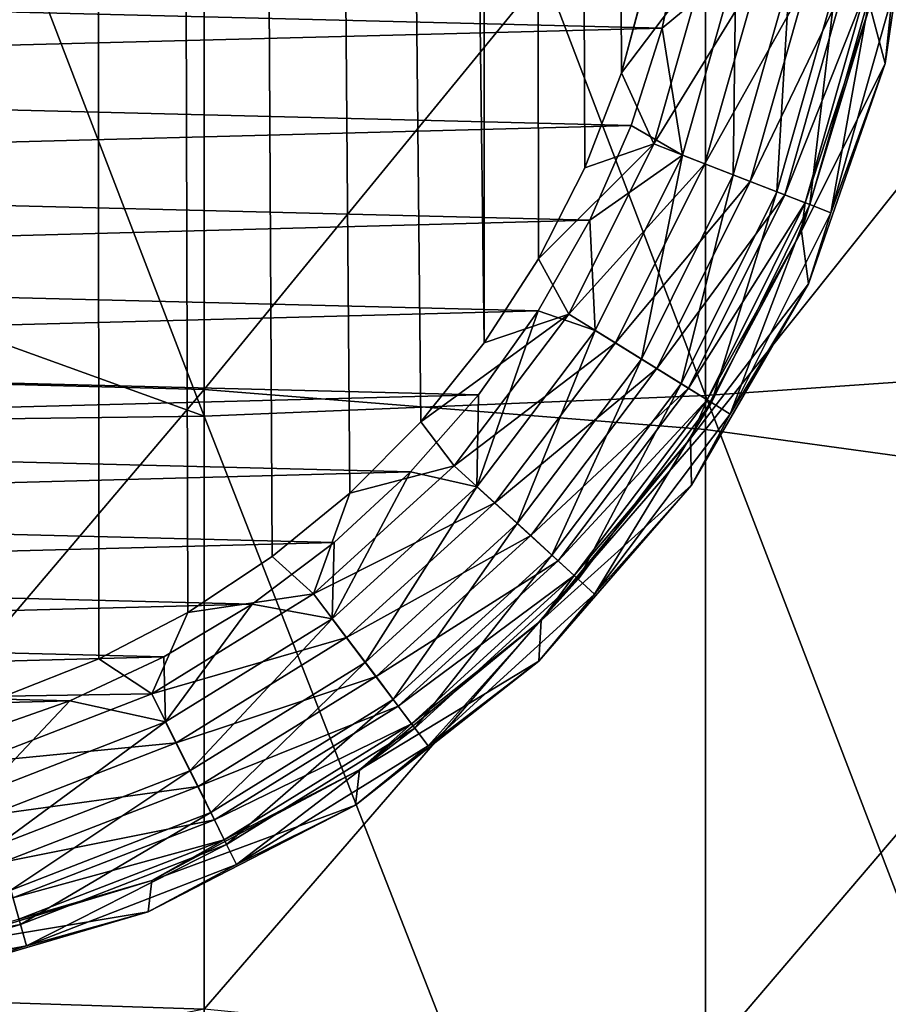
# Model space of a CAD drawing. Header units: metres. Extents: x -24 to 24, y -127 to 24.
# Tile 10 of 49: x 1.09 to 3.99, y -90.11 to -86.83. Entities that reach past the tile are written whole.
import ezdxf

# ---------------------------------------------------------------- set-up
doc = ezdxf.new("R2010")
doc.units = ezdxf.units.M
doc.layers.add('solid_12421051_071', color=7, linetype='CONTINUOUS')

msp = doc.modelspace()

# ---------------------------------------------------------------- linework, layer by layer
at = {"layer": 'solid_12421051_071'}
for points in [[(1.041759, -89.085258, 173.499329), (1.347994, 19.984081, 173.498871), (0.014696, 19.985081, 173.498886)], [(1.041759, -89.085258, 173.499329), (1.355887, -88.961349, 173.498856), (1.347994, 19.984081, 173.498871)], [(2.642396, -87.906708, 173.495636), (2.667983, 19.851295, 173.495544), (1.347994, 19.984081, 173.498871)], [(2.430552, -88.169456, 173.496307), (2.642396, -87.906708, 173.495636), (1.347994, 19.984081, 173.498871)], [(2.19414, -88.408218, 173.496994), (2.430552, -88.169456, 173.496307), (1.347994, 19.984081, 173.498871)], [(1.935433, -88.619995, 173.497665), (2.19414, -88.408218, 173.496994), (1.347994, 19.984081, 173.498871)], [(1.653446, -88.806198, 173.498291), (1.935433, -88.619995, 173.497665), (1.347994, 19.984081, 173.498871)], [(1.355887, -88.961349, 173.498856), (1.653446, -88.806198, 173.498291), (1.347994, 19.984081, 173.498871)], [(2.642396, -87.906708, 173.495636), (2.824232, -87.625397, 173.49501), (2.667983, 19.851295, 173.495544)], [(3.100418, -87.005249, 173.493988), (3.187236, -86.680634, 173.493652), (2.667983, 19.851295, 173.495544)], [(2.97817, -87.322433, 173.494461), (3.100418, -87.005249, 173.493988), (2.667983, 19.851295, 173.495544)], [(2.824232, -87.625397, 173.49501), (2.97817, -87.322433, 173.494461), (2.667983, 19.851295, 173.495544)], [(4.98498, -87.970688, 126.788467), (4.98498, -83.602608, 127.408554), (3.380791, -83.658752, 128.004242)], [(3.380791, -88.082542, 127.376251), (3.380791, -83.658752, 128.004242), (1.707778, -83.692909, 128.366577)], [(4.98498, -87.970688, 126.788467), (3.380791, -83.658752, 128.004242), (3.380791, -88.082542, 127.376251)], [(1.707778, -88.150581, 127.73378), (1.707778, -83.692909, 128.366577), (0, -83.704369, 128.48819)], [(0, -87.53511, 127.970772), (1.707778, -88.150581, 127.73378), (0, -83.704369, 128.48819)], [(3.380791, -88.082542, 127.376251), (1.707778, -83.692909, 128.366577), (1.707778, -88.150581, 127.73378)], [(0, -85.881554, 103.751183), (1.707778, -85.915558, 103.868492), (0, -87.800827, 103.105927)], [(1.707778, -85.915558, 103.868492), (1.707778, -88.062187, 103.135231), (0, -88.017311, 103.021629)], [(1.707778, -85.915558, 103.868492), (0, -88.017311, 103.021629), (0, -87.800827, 103.105927)], [(1.707778, -85.915558, 103.868492), (3.380791, -86.016876, 104.218048), (1.707778, -88.062187, 103.135231)], [(3.380791, -86.016876, 104.218048), (3.380791, -88.195892, 103.473717), (1.707778, -88.062187, 103.135231)], [(3.380791, -86.016876, 104.218048), (4.98498, -86.183449, 104.792725), (3.380791, -88.195892, 103.473717)], [(4.98498, -86.183449, 104.792725), (4.98498, -88.41571, 104.030205), (3.380791, -88.195892, 103.473717)], [(3.929559, -86.781631, 172.750381), (3.980668, -86.974098, 162.256546), (4.093024, -86.204315, 162.256546)], [(4.004813, -86.748627, 162.06192), (4.093024, -86.204315, 162.256546), (3.980668, -86.974098, 162.256546)], [(3.306764, -86.51767, 161.5), (3.236441, -86.855606, 161.5), (-3.275068, -86.693214, 161.5)], [(3.482985, -86.651085, 161.525833), (3.236441, -86.855606, 161.5), (3.306764, -86.51767, 161.5)], [(3.382377, -86.631721, 173.470581), (3.187236, -86.680634, 173.493652), (3.100418, -87.005249, 173.493988)], [(3.382377, -86.631721, 173.470581), (3.100418, -87.005249, 173.493988), (3.208541, -87.242203, 173.471298)], [(3.382377, -86.631721, 173.470581), (3.208541, -87.242203, 173.471298), (3.562076, -86.665367, 173.397568)], [(3.208541, -87.242203, 173.471298), (3.379004, -87.308365, 173.398361), (3.562076, -86.665367, 173.397568)], [(3.304044, -87.279991, 161.525833), (3.236441, -86.855606, 161.5), (3.482985, -86.651085, 161.525833)], [(3.304044, -87.279991, 161.525833), (3.482985, -86.651085, 161.525833), (3.473652, -87.345703, 161.601669)], [(3.562076, -86.665367, 173.397568), (3.379004, -87.308365, 173.398361), (3.722055, -86.695366, 173.274323)], [(3.482985, -86.651085, 161.525833), (3.661778, -86.684502, 161.601669), (3.473652, -87.345703, 161.601669)], [(3.236441, -86.855606, 161.5), (-3.187974, -87.023132, 161.5), (-3.275068, -86.693214, 161.5)], [(3.379004, -87.308365, 173.398361), (3.53076, -87.367355, 173.275177), (3.722055, -86.695366, 173.274323)], [(3.473652, -87.345703, 161.601669), (3.661778, -86.684502, 161.601669), (3.618986, -87.402, 161.722275)], [(3.722055, -86.695366, 173.274323), (3.53076, -87.367355, 173.275177), (3.843431, -86.718178, 173.111725)], [(3.661778, -86.684502, 161.601669), (3.814983, -86.713142, 161.722275), (3.618986, -87.402, 161.722275)], [(3.53076, -87.367355, 173.275177), (3.645897, -87.412209, 173.112625), (3.843431, -86.718178, 173.111725)], [(3.618986, -87.402, 161.722275), (3.814983, -86.713142, 161.722275), (3.730011, -87.445015, 161.879303)], [(3.843431, -86.718178, 173.111725), (3.645897, -87.412209, 173.112625), (3.915448, -86.731773, 172.928986)], [(3.645897, -87.412209, 173.112625), (3.714213, -87.43895, 172.929916), (3.915448, -86.731773, 172.928986)], [(3.915448, -86.731773, 172.928986), (3.714213, -87.43895, 172.929916), (3.929559, -86.781631, 172.750381)], [(3.814983, -86.713142, 161.722275), (3.932022, -86.735023, 161.879303), (3.730011, -87.445015, 161.879303)], [(3.730011, -87.445015, 161.879303), (3.932022, -86.735023, 161.879303), (3.799063, -87.471764, 162.06192)], [(3.932022, -86.735023, 161.879303), (4.004813, -86.748627, 162.06192), (3.799063, -87.471764, 162.06192)], [(3.799063, -87.471764, 162.06192), (4.004813, -86.748627, 162.06192), (3.980668, -86.974098, 162.256546)], [(3.929559, -86.781631, 172.750381), (3.70156, -87.533226, 172.75116), (3.980668, -86.974098, 162.256546)], [(3.714213, -87.43895, 172.929916), (3.70156, -87.533226, 172.75116), (3.929559, -86.781631, 172.750381)], [(3.236441, -86.855606, 161.5), (3.133017, -87.180756, 161.5), (-3.187974, -87.023132, 161.5)], [(3.304044, -87.279991, 161.525833), (3.133017, -87.180756, 161.5), (3.236441, -86.855606, 161.5)], [(3.70156, -87.533226, 172.75116), (3.724869, -87.708778, 162.256546), (3.980668, -86.974098, 162.256546)], [(3.799063, -87.471764, 162.06192), (3.980668, -86.974098, 162.256546), (3.724869, -87.708778, 162.256546)], [(3.133017, -87.180756, 161.5), (-3.065471, -87.345108, 161.5), (-3.187974, -87.023132, 161.5)], [(3.208541, -87.242203, 173.471298), (3.100418, -87.005249, 173.493988), (2.97817, -87.322433, 173.494461)], [(3.133017, -87.180756, 161.5), (2.994625, -87.496208, 161.5), (-3.065471, -87.345108, 161.5)], [(3.304044, -87.279991, 161.525833), (2.994625, -87.496208, 161.5), (3.133017, -87.180756, 161.5)], [(3.208541, -87.242203, 173.471298), (2.97817, -87.322433, 173.494461), (2.824232, -87.625397, 173.49501)], [(3.208541, -87.242203, 173.471298), (2.824232, -87.625397, 173.49501), (2.925432, -87.810097, 173.472382)], [(3.208541, -87.242203, 173.471298), (2.925432, -87.810097, 173.472382), (3.379004, -87.308365, 173.398361)], [(3.012588, -87.865318, 161.525833), (2.994625, -87.496208, 161.5), (3.304044, -87.279991, 161.525833)], [(3.012588, -87.865318, 161.525833), (3.304044, -87.279991, 161.525833), (3.167235, -87.961067, 161.601669)], [(3.304044, -87.279991, 161.525833), (3.473652, -87.345703, 161.601669), (3.167235, -87.961067, 161.601669)], [(2.925432, -87.810097, 173.472382), (3.080854, -87.906502, 173.399551), (3.379004, -87.308365, 173.398361)], [(3.379004, -87.308365, 173.398361), (3.080854, -87.906502, 173.399551), (3.53076, -87.367355, 173.275177)], [(2.994625, -87.496208, 161.5), (-2.909267, -87.655952, 161.5), (-3.065471, -87.345108, 161.5)], [(3.167235, -87.961067, 161.601669), (3.473652, -87.345703, 161.601669), (3.299748, -88.043121, 161.722275)], [(3.473652, -87.345703, 161.601669), (3.618986, -87.402, 161.722275), (3.299748, -88.043121, 161.722275)], [(3.080854, -87.906502, 173.399551), (3.219219, -87.992455, 173.276459), (3.53076, -87.367355, 173.275177)], [(3.53076, -87.367355, 173.275177), (3.219219, -87.992455, 173.276459), (3.645897, -87.412209, 173.112625)], [(3.219219, -87.992455, 173.276459), (3.324197, -88.057816, 173.113983), (3.645897, -87.412209, 173.112625)], [(3.299748, -88.043121, 161.722275), (3.618986, -87.402, 161.722275), (3.40098, -88.105797, 161.879303)], [(3.645897, -87.412209, 173.112625), (3.324197, -88.057816, 173.113983), (3.714213, -87.43895, 172.929916)], [(3.618986, -87.402, 161.722275), (3.730011, -87.445015, 161.879303), (3.40098, -88.105797, 161.879303)], [(3.324197, -88.057816, 173.113983), (3.386485, -88.096786, 172.93132), (3.714213, -87.43895, 172.929916)], [(3.714213, -87.43895, 172.929916), (3.386485, -88.096786, 172.93132), (3.70156, -87.533226, 172.75116)], [(3.40098, -88.105797, 161.879303), (3.730011, -87.445015, 161.879303), (3.463941, -88.144783, 162.06192)], [(3.730011, -87.445015, 161.879303), (3.799063, -87.471764, 162.06192), (3.463941, -88.144783, 162.06192)], [(3.463941, -88.144783, 162.06192), (3.799063, -87.471764, 162.06192), (3.724869, -87.708778, 162.256546)], [(2.994625, -87.496208, 161.5), (2.823132, -87.798866, 161.5), (-2.909267, -87.655952, 161.5)], [(3.012588, -87.865318, 161.525833), (2.823132, -87.798866, 161.5), (2.994625, -87.496208, 161.5)], [(0, -87.53511, 127.970772), (0, -88.173416, 127.853767), (1.707778, -88.150581, 127.73378)], [(3.70156, -87.533226, 172.75116), (3.331312, -88.225899, 172.752029), (3.724869, -87.708778, 162.256546)], [(3.386485, -88.096786, 172.93132), (3.331312, -88.225899, 172.752029), (3.70156, -87.533226, 172.75116)], [(2.823132, -87.798866, 161.5), (-2.724487, -87.946053, 161.5), (-2.909267, -87.655952, 161.5)], [(2.925432, -87.810097, 173.472382), (2.824232, -87.625397, 173.49501), (2.642396, -87.906708, 173.495636)], [(3.331312, -88.225899, 172.752029), (3.334845, -88.381889, 162.256546), (3.724869, -87.708778, 162.256546)], [(3.463941, -88.144783, 162.06192), (3.724869, -87.708778, 162.256546), (3.334845, -88.381889, 162.256546)], [(2.823132, -87.798866, 161.5), (2.624133, -88.079391, 161.5), (-2.724487, -87.946053, 161.5)], [(2.925432, -87.810097, 173.472382), (2.642396, -87.906708, 173.495636), (2.430552, -88.169456, 173.496307)], [(2.925432, -87.810097, 173.472382), (2.430552, -88.169456, 173.496307), (2.542703, -88.316422, 173.473679)], [(2.925432, -87.810097, 173.472382), (2.542703, -88.316422, 173.473679), (3.080854, -87.906502, 173.399551)], [(2.618542, -88.387115, 161.525833), (2.624133, -88.079391, 161.5), (2.823132, -87.798866, 161.5)], [(2.618542, -88.387115, 161.525833), (2.823132, -87.798866, 161.5), (3.012588, -87.865318, 161.525833)], [(2.618542, -88.387115, 161.525833), (3.012588, -87.865318, 161.525833), (2.752961, -88.509659, 161.601669)], [(3.012588, -87.865318, 161.525833), (3.167235, -87.961067, 161.601669), (2.752961, -88.509659, 161.601669)], [(2.542703, -88.316422, 173.473679), (2.677791, -88.439796, 173.400986), (3.080854, -87.906502, 173.399551)], [(3.080854, -87.906502, 173.399551), (2.677791, -88.439796, 173.400986), (3.219219, -87.992455, 173.276459)], [(2.624133, -88.079391, 161.5), (-2.510283, -88.214722, 161.5), (-2.724487, -87.946053, 161.5)], [(2.752961, -88.509659, 161.601669), (3.167235, -87.961067, 161.601669), (2.868142, -88.614655, 161.722275)], [(3.167235, -87.961067, 161.601669), (3.299748, -88.043121, 161.722275), (2.868142, -88.614655, 161.722275)], [(4.98498, -87.970688, 126.788467), (3.380791, -88.082542, 127.376251), (4.98498, -92.261208, 125.760811)], [(1.707778, -88.062187, 103.135231), (0, -90.075096, 102.094681), (0, -88.017311, 103.021629)], [(2.677791, -88.439796, 173.400986), (2.798054, -88.549789, 173.278015), (3.219219, -87.992455, 173.276459)], [(3.219219, -87.992455, 173.276459), (2.798054, -88.549789, 173.278015), (3.324197, -88.057816, 173.113983)], [(2.868142, -88.614655, 161.722275), (3.299748, -88.043121, 161.722275), (2.956133, -88.69487, 161.879303)], [(3.299748, -88.043121, 161.722275), (3.40098, -88.105797, 161.879303), (2.956133, -88.69487, 161.879303)], [(2.624133, -88.079391, 161.5), (2.396815, -88.337051, 161.5), (-2.510283, -88.214722, 161.5)], [(1.707778, -88.062187, 103.135231), (1.707778, -90.13044, 102.20356), (0, -90.075096, 102.094681)], [(1.707778, -88.062187, 103.135231), (3.380791, -88.195892, 103.473717), (1.707778, -90.13044, 102.20356)], [(3.380791, -88.082542, 127.376251), (1.707778, -88.150581, 127.73378), (3.380791, -92.42778, 126.335487)], [(2.618542, -88.387115, 161.525833), (2.396815, -88.337051, 161.5), (2.624133, -88.079391, 161.5)], [(2.798054, -88.549789, 173.278015), (2.889298, -88.63343, 173.115631), (3.324197, -88.057816, 173.113983)], [(3.324197, -88.057816, 173.113983), (2.889298, -88.63343, 173.115631), (3.386485, -88.096786, 172.93132)], [(3.380791, -88.082542, 127.376251), (3.380791, -92.42778, 126.335487), (4.98498, -92.261208, 125.760811)], [(2.889298, -88.63343, 173.115631), (2.943436, -88.683304, 172.933014), (3.386485, -88.096786, 172.93132)], [(3.386485, -88.096786, 172.93132), (2.943436, -88.683304, 172.933014), (3.331312, -88.225899, 172.752029)], [(2.956133, -88.69487, 161.879303), (3.40098, -88.105797, 161.879303), (3.010858, -88.744759, 162.06192)], [(3.40098, -88.105797, 161.879303), (3.463941, -88.144783, 162.06192), (3.010858, -88.744759, 162.06192)], [(3.010858, -88.744759, 162.06192), (3.463941, -88.144783, 162.06192), (3.334845, -88.381889, 162.256546)], [(1.707778, -88.150581, 127.73378), (0, -88.173416, 127.853767), (1.707778, -92.529099, 126.685043)], [(0, -88.173416, 127.853767), (0, -91.623314, 127.064438), (1.707778, -92.529099, 126.685043)], [(1.707778, -88.150581, 127.73378), (1.707778, -92.529099, 126.685043), (3.380791, -92.42778, 126.335487)], [(2.542703, -88.316422, 173.473679), (2.430552, -88.169456, 173.496307), (2.19414, -88.408218, 173.496994)], [(2.396815, -88.337051, 161.5), (-2.267503, -88.462662, 161.5), (-2.510283, -88.214722, 161.5)], [(3.380791, -88.195892, 103.473717), (3.380791, -90.295357, 102.528), (1.707778, -90.13044, 102.20356)], [(3.380791, -88.195892, 103.473717), (4.98498, -88.41571, 104.030205), (3.380791, -90.295357, 102.528)], [(3.331312, -88.225899, 172.752029), (2.833046, -88.833031, 172.752991), (3.334845, -88.381889, 162.256546)], [(2.943436, -88.683304, 172.933014), (2.833046, -88.833031, 172.752991), (3.331312, -88.225899, 172.752029)], [(2.396815, -88.337051, 161.5), (2.141992, -88.572571, 161.5), (-2.267503, -88.462662, 161.5)], [(2.542703, -88.316422, 173.473679), (2.19414, -88.408218, 173.496994), (2.073372, -88.74379, 173.475037)], [(2.542703, -88.316422, 173.473679), (2.073372, -88.74379, 173.475037), (2.677791, -88.439796, 173.400986)], [(2.135325, -88.827629, 161.525833), (2.141992, -88.572571, 161.5), (2.396815, -88.337051, 161.5)], [(2.135325, -88.827629, 161.525833), (2.396815, -88.337051, 161.5), (2.618542, -88.387115, 161.525833)], [(2.073372, -88.74379, 173.475037), (2.19414, -88.408218, 173.496994), (1.935433, -88.619995, 173.497665)], [(2.135325, -88.827629, 161.525833), (2.618542, -88.387115, 161.525833), (2.244939, -88.972778, 161.601669)], [(2.618542, -88.387115, 161.525833), (2.752961, -88.509659, 161.601669), (2.244939, -88.972778, 161.601669)], [(3.010858, -88.744759, 162.06192), (3.334845, -88.381889, 162.256546), (2.824649, -88.969162, 162.256546)], [(2.833046, -88.833031, 172.752991), (2.824649, -88.969162, 162.256546), (3.334845, -88.381889, 162.256546)], [(2.073372, -88.74379, 173.475037), (2.183525, -88.889923, 173.402466), (2.677791, -88.439796, 173.400986)], [(2.677791, -88.439796, 173.400986), (2.183525, -88.889923, 173.402466), (2.798054, -88.549789, 173.278015)], [(4.98498, -88.41571, 104.030205), (4.98498, -90.566475, 103.061378), (3.380791, -90.295357, 102.528)], [(2.141992, -88.572571, 161.5), (-2.003825, -88.682304, 161.5), (-2.267503, -88.462662, 161.5)], [(2.244939, -88.972778, 161.601669), (2.752961, -88.509659, 161.601669), (2.338865, -89.09716, 161.722275)], [(2.752961, -88.509659, 161.601669), (2.868142, -88.614655, 161.722275), (2.338865, -89.09716, 161.722275)], [(2.141992, -88.572571, 161.5), (1.867706, -88.778809, 161.5), (-2.003825, -88.682304, 161.5)], [(2.135325, -88.827629, 161.525833), (1.867706, -88.778809, 161.5), (2.141992, -88.572571, 161.5)], [(2.183525, -88.889923, 173.402466), (2.28159, -89.020218, 173.279617), (2.798054, -88.549789, 173.278015)], [(2.798054, -88.549789, 173.278015), (2.28159, -89.020218, 173.279617), (2.889298, -88.63343, 173.115631)], [(2.073372, -88.74379, 173.475037), (1.935433, -88.619995, 173.497665), (1.653446, -88.806198, 173.498291)], [(2.28159, -89.020218, 173.279617), (2.355992, -89.119293, 173.11734), (2.889298, -88.63343, 173.115631)], [(2.338865, -89.09716, 161.722275), (2.868142, -88.614655, 161.722275), (2.410618, -89.192177, 161.879303)], [(2.889298, -88.63343, 173.115631), (2.355992, -89.119293, 173.11734), (2.943436, -88.683304, 172.933014)], [(2.868142, -88.614655, 161.722275), (2.956133, -88.69487, 161.879303), (2.410618, -89.192177, 161.879303)], [(1.867706, -88.778809, 161.5), (-1.718653, -88.872787, 161.5), (-2.003825, -88.682304, 161.5)], [(2.355992, -89.119293, 173.11734), (2.400138, -89.178352, 172.934769), (2.943436, -88.683304, 172.933014)], [(2.943436, -88.683304, 172.933014), (2.400138, -89.178352, 172.934769), (2.833046, -88.833031, 172.752991)], [(2.410618, -89.192177, 161.879303), (2.956133, -88.69487, 161.879303), (2.455244, -89.251266, 162.06192)], [(2.956133, -88.69487, 161.879303), (3.010858, -88.744759, 162.06192), (2.455244, -89.251266, 162.06192)], [(2.073372, -88.74379, 173.475037), (1.653446, -88.806198, 173.498291), (1.533466, -89.07769, 173.476242)], [(2.073372, -88.74379, 173.475037), (1.533466, -89.07769, 173.476242), (2.183525, -88.889923, 173.402466)], [(2.455244, -89.251266, 162.06192), (3.010858, -88.744759, 162.06192), (2.824649, -88.969162, 162.256546)], [(1.867706, -88.778809, 161.5), (1.573405, -88.954834, 161.5), (-1.718653, -88.872787, 161.5)], [(1.533466, -89.07769, 173.476242), (1.653446, -88.806198, 173.498291), (1.355887, -88.961349, 173.498856)], [(1.579392, -89.171844, 161.525833), (1.573405, -88.954834, 161.5), (1.867706, -88.778809, 161.5)], [(1.579392, -89.171844, 161.525833), (1.867706, -88.778809, 161.5), (2.135325, -88.827629, 161.525833)], [(1.579392, -89.171844, 161.525833), (2.135325, -88.827629, 161.525833), (1.660468, -89.334671, 161.601669)], [(2.135325, -88.827629, 161.525833), (2.244939, -88.972778, 161.601669), (1.660468, -89.334671, 161.601669)], [(2.833046, -88.833031, 172.752991), (2.225907, -89.331284, 172.753983), (2.824649, -88.969162, 162.256546)], [(2.400138, -89.178352, 172.934769), (2.225907, -89.331284, 172.753983), (2.833046, -88.833031, 172.752991)], [(1.573405, -88.954834, 161.5), (-1.412582, -89.034973, 161.5), (-1.718653, -88.872787, 161.5)], [(1.533466, -89.07769, 173.476242), (1.614935, -89.241608, 173.403809), (2.183525, -88.889923, 173.402466)], [(2.183525, -88.889923, 173.402466), (1.614935, -89.241608, 173.403809), (2.28159, -89.020218, 173.279617)], [(1.573405, -88.954834, 161.5), (1.259641, -89.101578, 161.5), (-1.412582, -89.034973, 161.5)], [(1.533466, -89.07769, 173.476242), (1.355887, -88.961349, 173.498856), (1.041759, -89.085258, 173.499329)], [(1.579392, -89.171844, 161.525833), (1.259641, -89.101578, 161.5), (1.573405, -88.954834, 161.5)], [(2.455244, -89.251266, 162.06192), (2.824649, -88.969162, 162.256546), (2.212667, -89.449448, 162.256546)], [(2.225907, -89.331284, 172.753983), (2.212667, -89.449448, 162.256546), (2.824649, -88.969162, 162.256546)], [(1.660468, -89.334671, 161.601669), (2.244939, -88.972778, 161.601669), (1.72994, -89.47419, 161.722275)], [(2.244939, -88.972778, 161.601669), (2.338865, -89.09716, 161.722275), (1.72994, -89.47419, 161.722275)], [(1.259641, -89.101578, 161.5), (-1.095077, -89.163986, 161.5), (-1.412582, -89.034973, 161.5)], [(1.614935, -89.241608, 173.403809), (1.687464, -89.387756, 173.281067), (2.28159, -89.020218, 173.279617)], [(2.28159, -89.020218, 173.279617), (1.687464, -89.387756, 173.281067), (2.355992, -89.119293, 173.11734)], [(1.259641, -89.101578, 161.5), (0.936108, -89.214615, 161.5), (-1.095077, -89.163986, 161.5)], [(0.969675, -89.408051, 161.525833), (0.936108, -89.214615, 161.5), (1.259641, -89.101578, 161.5)], [(1.533466, -89.07769, 173.476242), (1.041759, -89.085258, 173.499329), (0.941382, -89.306808, 173.477158)], [(1.533466, -89.07769, 173.476242), (0.941382, -89.306808, 173.477158), (1.614935, -89.241608, 173.403809)], [(0.969675, -89.408051, 161.525833), (1.259641, -89.101578, 161.5), (1.579392, -89.171844, 161.525833)], [(1.72994, -89.47419, 161.722275), (2.338865, -89.09716, 161.722275), (1.783012, -89.580772, 161.879303)], [(2.338865, -89.09716, 161.722275), (2.410618, -89.192177, 161.879303), (1.783012, -89.580772, 161.879303)], [(1.687464, -89.387756, 173.281067), (1.742491, -89.498886, 173.118866), (2.355992, -89.119293, 173.11734)], [(2.355992, -89.119293, 173.11734), (1.742491, -89.498886, 173.118866), (2.400138, -89.178352, 172.934769)], [(0.969675, -89.408051, 161.525833), (1.579392, -89.171844, 161.525833), (1.019451, -89.583, 161.601669)], [(1.579392, -89.171844, 161.525833), (1.660468, -89.334671, 161.601669), (1.019451, -89.583, 161.601669)], [(1.742491, -89.498886, 173.118866), (1.775142, -89.56514, 172.936356), (2.400138, -89.178352, 172.934769)], [(2.400138, -89.178352, 172.934769), (1.775142, -89.56514, 172.936356), (2.225907, -89.331284, 172.753983)], [(1.783012, -89.580772, 161.879303), (2.410618, -89.192177, 161.879303), (1.81602, -89.647057, 162.06192)], [(2.410618, -89.192177, 161.879303), (2.455244, -89.251266, 162.06192), (1.81602, -89.647057, 162.06192)], [(0.941382, -89.306808, 173.477158), (0.991395, -89.482933, 173.404816), (1.614935, -89.241608, 173.403809)], [(1.614935, -89.241608, 173.403809), (0.991395, -89.482933, 173.404816), (1.687464, -89.387756, 173.281067)], [(1.81602, -89.647057, 162.06192), (2.455244, -89.251266, 162.06192), (2.212667, -89.449448, 162.256546)], [(2.225907, -89.331284, 172.753983), (1.53323, -89.701523, 172.754974), (2.212667, -89.449448, 162.256546)], [(1.775142, -89.56514, 172.936356), (1.53323, -89.701523, 172.754974), (2.225907, -89.331284, 172.753983)], [(1.019451, -89.583, 161.601669), (1.660468, -89.334671, 161.601669), (1.062104, -89.73291, 161.722275)], [(1.660468, -89.334671, 161.601669), (1.72994, -89.47419, 161.722275), (1.062104, -89.73291, 161.722275)], [(0.991395, -89.482933, 173.404816), (1.03592, -89.639954, 173.28215), (1.687464, -89.387756, 173.281067)], [(1.687464, -89.387756, 173.281067), (1.03592, -89.639954, 173.28215), (1.742491, -89.498886, 173.118866)], [(1.81602, -89.647057, 162.06192), (2.212667, -89.449448, 162.256546), (1.520952, -89.805428, 162.256546)], [(1.53323, -89.701523, 172.754974), (1.520952, -89.805428, 162.256546), (2.212667, -89.449448, 162.256546)], [(1.062104, -89.73291, 161.722275), (1.72994, -89.47419, 161.722275), (1.094688, -89.847427, 161.879303)], [(1.72994, -89.47419, 161.722275), (1.783012, -89.580772, 161.879303), (1.094688, -89.847427, 161.879303)], [(1.03592, -89.639954, 173.28215), (1.069701, -89.759361, 173.12001), (1.742491, -89.498886, 173.118866)], [(1.742491, -89.498886, 173.118866), (1.069701, -89.759361, 173.12001), (1.775142, -89.56514, 172.936356)], [(1.069701, -89.759361, 173.12001), (1.089745, -89.830544, 172.937546), (1.775142, -89.56514, 172.936356)], [(1.775142, -89.56514, 172.936356), (1.089745, -89.830544, 172.937546), (1.53323, -89.701523, 172.754974)], [(1.094688, -89.847427, 161.879303), (1.783012, -89.580772, 161.879303), (1.114953, -89.918655, 162.06192)], [(1.783012, -89.580772, 161.879303), (1.81602, -89.647057, 162.06192), (1.114953, -89.918655, 162.06192)], [(1.114953, -89.918655, 162.06192), (1.81602, -89.647057, 162.06192), (1.520952, -89.805428, 162.256546)], [(1.53323, -89.701523, 172.754974), (0.781633, -89.929512, 172.75592), (1.520952, -89.805428, 162.256546)], [(1.089745, -89.830544, 172.937546), (0.781633, -89.929512, 172.75592), (1.53323, -89.701523, 172.754974)], [(1.062104, -89.73291, 161.722275), (1.094688, -89.847427, 161.879303), (0.369086, -89.98307, 161.879303)], [(1.114953, -89.918655, 162.06192), (1.520952, -89.805428, 162.256546), (0.774429, -90.024284, 162.256546)], [(0.781633, -89.929512, 172.75592), (0.774429, -90.024284, 162.256546), (1.520952, -89.805428, 162.256546)], [(0.369086, -89.98307, 161.879303), (1.094688, -89.847427, 161.879303), (0.375918, -90.056801, 162.06192)], [(1.094688, -89.847427, 161.879303), (1.114953, -89.918655, 162.06192), (0.375918, -90.056801, 162.06192)], [(0.375918, -90.056801, 162.06192), (1.114953, -89.918655, 162.06192), (0.774429, -90.024284, 162.256546)], [(0, -90.075096, 102.094681), (1.707778, -90.13044, 102.20356), (0, -90.467316, 101.890739)]]:
    msp.add_3dface(points, dxfattribs=at)

doc.saveas('drawing.dxf')
